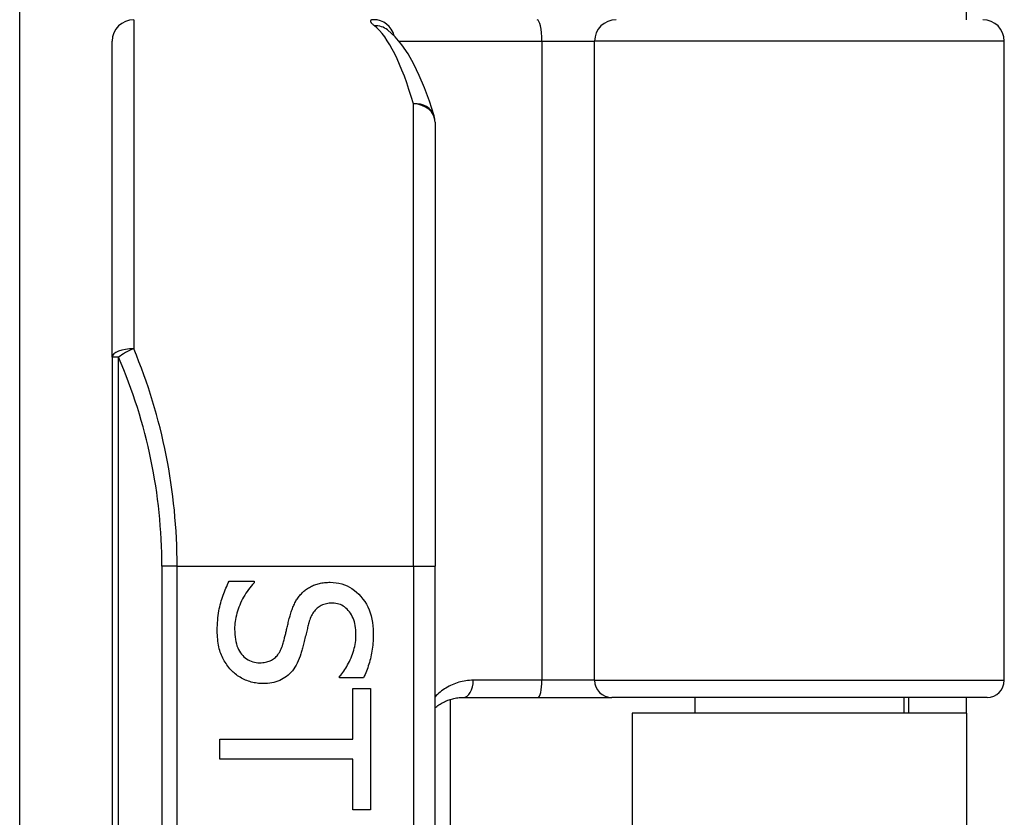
# Model space of a CAD drawing. Header units: inches. Extents: x 2.8 to 89.6, y 4.6 to 48.7.
# Tile 53 of 75: x 17.854 to 18.755, y 31.04 to 31.77. Entities that reach past the tile are written whole.
import ezdxf

# ---------------------------------------------------------------- set-up
doc = ezdxf.new("R2010")
doc.units = ezdxf.units.IN
doc.header["$MEASUREMENT"] = 0
doc.layers.add('Visible Edges(ANSI)', color=7, linetype='Continuous', lineweight=25)
doc.layers.add('Visible Tangent Edges(ANSI)', color=7, linetype='Continuous', lineweight=25)

msp = doc.modelspace()

# ---------------------------------------------------------------- linework, layer by layer
at = {"layer": 'Visible Edges(ANSI)'}
for p, q in [((17.85397, 30.95483), (17.85397, 33.95149)), ((18.72011, 31.76989), (18.72011, 31.80089)), ((18.19045, 31.76048), (18.19001, 31.76084)), ((17.93861, 31.46098), (17.93861, 31.7502)), ((18.75461, 31.16556), (18.75461, 31.7502)), ((18.23388, 31.67616), (18.23388, 31.26989)), ((17.93861, 31.46098), (17.93861, 29.57879)), ((18.23388, 29.76989), (18.23388, 31.26989)), ((18.04544, 31.25615), (18.06844, 31.25615)), ((18.06844, 31.25615), (18.06844, 31.25481)), ((18.1466, 31.16783), (18.1466, 31.16917)), ((18.16849, 31.16783), (18.1466, 31.16783)), ((18.15866, 31.15789), (18.17497, 31.15789)), ((18.15866, 31.11166), (18.15866, 31.15789)), ((18.17497, 31.15789), (18.17497, 31.04712)), ((18.24767, 31.14794), (18.24767, 29.89184)), ((18.25966, 31.14981), (18.3281, 31.14981)), ((18.3281, 31.14981), (18.39559, 31.14981)), ((18.73886, 31.14981), (18.39559, 31.14981)), ((18.47163, 31.14981), (18.47163, 31.13539)), ((18.66258, 31.14981), (18.66258, 31.13539)), ((18.66711, 31.14981), (18.66711, 31.13539)), ((18.72011, 31.13539), (18.72011, 31.14981)), ((18.72011, 31.13539), (18.41411, 31.13539)), ((18.41411, 31.13539), (18.41411, 29.90439)), ((18.72011, 31.13539), (18.72011, 29.90439)), ((18.03717, 31.09335), (18.03717, 31.11166)), ((18.03717, 31.11166), (18.15866, 31.11166)), ((18.15866, 31.09335), (18.03717, 31.09335)), ((18.15866, 31.04712), (18.15866, 31.09335)), ((18.17497, 31.04712), (18.15866, 31.04712))]:
    msp.add_line(p, q, dxfattribs=at)
at = {"layer": 'Visible Edges(ANSI)', "flags": 128}
for points in [[(18.23302, 31.68193), (18.22868, 31.69529), (18.22415, 31.70763), (18.21942, 31.71895), (18.21445, 31.72925), (18.2092, 31.73854), (18.20357, 31.74685), (18.19739, 31.75418), (18.19045, 31.76048)], [(18.03472, 31.21093), (18.03474, 31.21339), (18.0348, 31.21579), (18.03491, 31.21813), (18.03506, 31.22041), (18.03526, 31.22262), (18.0355, 31.22478), (18.03578, 31.22687), (18.0361, 31.2289), (18.03647, 31.23086), (18.03689, 31.23277), (18.03734, 31.23461), (18.03784, 31.23639), (18.03837, 31.23813), (18.03892, 31.23985), (18.03949, 31.24156), (18.04008, 31.24325), (18.04068, 31.24492), (18.0413, 31.24658), (18.04195, 31.24822), (18.04261, 31.24984), (18.04329, 31.25144), (18.04398, 31.25303), (18.0447, 31.2546), (18.04544, 31.25615)], [(18.06844, 31.25481), (18.06705, 31.25329), (18.06571, 31.25173), (18.06443, 31.25014), (18.0632, 31.24852), (18.06203, 31.24686), (18.0609, 31.24517), (18.05983, 31.24344), (18.05881, 31.24169), (18.05784, 31.2399), (18.05693, 31.23807), (18.05607, 31.23621), (18.05526, 31.23432), (18.05451, 31.23242), (18.05383, 31.23053), (18.05321, 31.22865), (18.05266, 31.22679), (18.05217, 31.22493), (18.05174, 31.22309), (18.05139, 31.22126), (18.05109, 31.21943), (18.05086, 31.21763), (18.0507, 31.21583), (18.0506, 31.21404), (18.05057, 31.21227)], [(18.1131, 31.24622), (18.11388, 31.24691), (18.11467, 31.24758), (18.11549, 31.24822), (18.11633, 31.24883), (18.11719, 31.24942), (18.11807, 31.24998), (18.11898, 31.25052), (18.1199, 31.25103), (18.12085, 31.25151), (18.12182, 31.25197), (18.12281, 31.2524), (18.12382, 31.2528), (18.12486, 31.25318), (18.12592, 31.25352), (18.12701, 31.25383), (18.12813, 31.25411), (18.12927, 31.25435), (18.13044, 31.25456), (18.13164, 31.25474), (18.13286, 31.25489), (18.1341, 31.255), (18.13538, 31.25508), (18.13668, 31.25513), (18.13801, 31.25515)], [(18.13801, 31.25515), (18.14076, 31.25506), (18.14344, 31.25479), (18.14604, 31.25433), (18.14857, 31.2537), (18.15102, 31.25288), (18.1534, 31.25188), (18.1557, 31.2507), (18.15793, 31.24934), (18.16008, 31.2478), (18.16216, 31.24608), (18.16416, 31.24417), (18.16609, 31.24208), (18.1679, 31.23986), (18.16955, 31.23753), (18.17105, 31.23511), (18.17239, 31.23258), (18.17357, 31.22996), (18.17459, 31.22723), (18.17546, 31.22441), (18.17616, 31.22149), (18.17672, 31.21847), (18.17711, 31.21535), (18.17735, 31.21213), (18.17742, 31.20881)], [(18.10093, 31.22344), (18.10126, 31.22462), (18.10159, 31.22578), (18.10194, 31.22692), (18.1023, 31.22803), (18.10268, 31.22913), (18.10307, 31.23021), (18.10347, 31.23126), (18.10389, 31.23229), (18.10431, 31.23331), (18.10476, 31.2343), (18.10521, 31.23527), (18.10568, 31.23622), (18.10617, 31.23715), (18.10668, 31.23807), (18.10721, 31.23896), (18.10777, 31.23984), (18.10835, 31.2407), (18.10896, 31.24154), (18.10959, 31.24236), (18.11024, 31.24317), (18.11092, 31.24396), (18.11163, 31.24473), (18.11235, 31.24548), (18.1131, 31.24622)], [(18.1399, 31.23605), (18.13848, 31.23602), (18.1371, 31.23593), (18.13577, 31.23576), (18.13449, 31.23554), (18.13326, 31.23525), (18.13207, 31.2349), (18.13094, 31.23448), (18.12985, 31.23399), (18.12882, 31.23345), (18.12783, 31.23284), (18.12689, 31.23216), (18.126, 31.23142), (18.12516, 31.23062), (18.12435, 31.22976), (18.12358, 31.22885), (18.12286, 31.22788), (18.12217, 31.22685), (18.12152, 31.22577), (18.12091, 31.22463), (18.12034, 31.22343), (18.11981, 31.22218), (18.11933, 31.22087), (18.11888, 31.2195), (18.11846, 31.21808)], [(18.16157, 31.20758), (18.16153, 31.20967), (18.1614, 31.21169), (18.16119, 31.21364), (18.1609, 31.21553), (18.16053, 31.21734), (18.16007, 31.2191), (18.15953, 31.22078), (18.15891, 31.22239), (18.15821, 31.22394), (18.15742, 31.22542), (18.15655, 31.22684), (18.15559, 31.22818), (18.15457, 31.22944), (18.1535, 31.23059), (18.15237, 31.23163), (18.15119, 31.23256), (18.14997, 31.23338), (18.14868, 31.23409), (18.14735, 31.23469), (18.14597, 31.23518), (18.14453, 31.23556), (18.14304, 31.23584), (18.1415, 31.236), (18.1399, 31.23605)], [(18.09468, 31.19853), (18.09497, 31.19959), (18.09526, 31.20063), (18.09554, 31.20165), (18.09581, 31.20266), (18.09607, 31.20365), (18.09633, 31.20463), (18.09657, 31.2056), (18.09681, 31.20655), (18.09705, 31.20749), (18.09727, 31.20841), (18.09749, 31.20931), (18.09769, 31.2102), (18.0979, 31.21111), (18.09813, 31.21204), (18.09836, 31.21302), (18.0986, 31.21403), (18.09885, 31.21508), (18.09912, 31.21616), (18.09939, 31.21728), (18.09968, 31.21844), (18.09998, 31.21964), (18.10028, 31.22087), (18.1006, 31.22213), (18.10093, 31.22344)], [(18.11846, 31.21808), (18.1182, 31.21709), (18.11793, 31.21607), (18.11765, 31.21501), (18.11737, 31.21391), (18.11708, 31.21278), (18.11679, 31.21161), (18.11649, 31.21041), (18.11618, 31.20917), (18.11587, 31.20789), (18.11555, 31.20658), (18.11522, 31.20523), (18.11489, 31.20384), (18.11456, 31.20245), (18.11423, 31.20111), (18.11391, 31.1998), (18.11359, 31.19853), (18.11327, 31.19731), (18.11296, 31.19612), (18.11266, 31.19497), (18.11236, 31.19386), (18.11206, 31.19279), (18.11177, 31.19176), (18.11149, 31.19078), (18.11121, 31.18982)], [(18.04722, 31.17497), (18.04624, 31.17608), (18.04529, 31.17722), (18.04438, 31.17838), (18.04351, 31.17956), (18.04268, 31.18077), (18.04189, 31.18201), (18.04114, 31.18327), (18.04042, 31.18455), (18.03975, 31.18586), (18.03911, 31.18719), (18.03851, 31.18855), (18.03795, 31.18994), (18.03744, 31.19136), (18.03696, 31.19285), (18.03654, 31.19439), (18.03615, 31.19599), (18.03582, 31.19765), (18.03552, 31.19937), (18.03528, 31.20115), (18.03508, 31.20299), (18.03492, 31.20489), (18.03481, 31.20684), (18.03474, 31.20886), (18.03472, 31.21093)], [(18.05057, 31.21227), (18.05062, 31.20979), (18.05075, 31.20741), (18.05097, 31.20514), (18.05127, 31.20297), (18.05167, 31.2009), (18.05215, 31.19894), (18.05272, 31.19708), (18.05338, 31.19532), (18.05412, 31.19367), (18.05495, 31.19212), (18.05587, 31.19067), (18.05688, 31.18932), (18.05796, 31.18808), (18.0591, 31.18695), (18.06029, 31.18593), (18.06154, 31.18501), (18.06285, 31.1842), (18.06421, 31.1835), (18.06563, 31.18291), (18.0671, 31.18242), (18.06864, 31.18205), (18.07023, 31.18178), (18.07187, 31.18162), (18.07357, 31.18156)], [(18.1466, 31.16917), (18.1476, 31.17029), (18.14857, 31.17147), (18.14952, 31.17269), (18.15045, 31.17397), (18.15136, 31.1753), (18.15224, 31.17668), (18.15311, 31.17811), (18.15395, 31.17959), (18.15477, 31.18112), (18.15557, 31.18271), (18.15635, 31.18434), (18.1571, 31.18603), (18.15781, 31.18775), (18.15847, 31.18948), (18.15905, 31.19123), (18.15958, 31.19299), (18.16005, 31.19476), (18.16045, 31.19655), (18.16079, 31.19836), (18.16107, 31.20017), (18.16129, 31.202), (18.16144, 31.20385), (18.16154, 31.20571), (18.16157, 31.20758)], [(18.17742, 31.20881), (18.17741, 31.20688), (18.17736, 31.20497), (18.17728, 31.20309), (18.17717, 31.20121), (18.17703, 31.19936), (18.17685, 31.19753), (18.17664, 31.19572), (18.17641, 31.19392), (18.17614, 31.19214), (18.17583, 31.19038), (18.1755, 31.18864), (18.17513, 31.18692), (18.17474, 31.18522), (18.17431, 31.18354), (18.17386, 31.18188), (18.17338, 31.18023), (18.17287, 31.17861), (18.17233, 31.17701), (18.17176, 31.17543), (18.17116, 31.17387), (18.17054, 31.17233), (18.16988, 31.17081), (18.1692, 31.16931), (18.16849, 31.16783)], [(18.07357, 31.18156), (18.07493, 31.18159), (18.07624, 31.18167), (18.07751, 31.18182), (18.07874, 31.18201), (18.07992, 31.18227), (18.08106, 31.18258), (18.08215, 31.18295), (18.0832, 31.18337), (18.08421, 31.18385), (18.08518, 31.18439), (18.0861, 31.18499), (18.08697, 31.18564), (18.08781, 31.18635), (18.08862, 31.18713), (18.08938, 31.18797), (18.09011, 31.18888), (18.09081, 31.18986), (18.09147, 31.1909), (18.09209, 31.19201), (18.09268, 31.19318), (18.09323, 31.19442), (18.09375, 31.19573), (18.09423, 31.1971), (18.09468, 31.19853)], [(18.11121, 31.18982), (18.11045, 31.18751), (18.10963, 31.18531), (18.10875, 31.18321), (18.10781, 31.18121), (18.10681, 31.17933), (18.10575, 31.17754), (18.10462, 31.17586), (18.10344, 31.17429), (18.10219, 31.17282), (18.10088, 31.17146), (18.09952, 31.17021), (18.09809, 31.16905), (18.0966, 31.168), (18.09505, 31.16704), (18.09345, 31.16617), (18.09179, 31.16539), (18.09007, 31.16471), (18.0883, 31.16411), (18.08647, 31.16361), (18.08459, 31.1632), (18.08264, 31.16288), (18.08065, 31.16265), (18.07859, 31.16251), (18.07648, 31.16247)], [(18.07648, 31.16247), (18.07512, 31.16249), (18.07377, 31.16256), (18.07242, 31.16267), (18.07108, 31.16283), (18.06974, 31.16304), (18.06841, 31.16329), (18.06708, 31.16359), (18.06576, 31.16393), (18.06444, 31.16432), (18.06312, 31.16475), (18.06182, 31.16523), (18.06051, 31.16576), (18.05922, 31.16633), (18.05797, 31.16693), (18.05675, 31.16757), (18.05556, 31.16825), (18.0544, 31.16896), (18.05328, 31.16971), (18.05219, 31.1705), (18.05113, 31.17132), (18.0501, 31.17218), (18.04911, 31.17307), (18.04815, 31.17401), (18.04722, 31.17497)], [(18.23389, 31.14022), (18.23476, 31.14095), (18.23565, 31.14166), (18.23656, 31.14233), (18.23749, 31.14298), (18.23844, 31.14361), (18.23941, 31.1442), (18.24039, 31.14477), (18.24139, 31.14531), (18.24241, 31.14583), (18.24345, 31.14632), (18.2445, 31.14678), (18.24558, 31.14721), (18.24667, 31.1476), (18.24777, 31.14797), (18.24889, 31.14831), (18.25003, 31.14861), (18.25119, 31.14889), (18.25236, 31.14913), (18.25355, 31.14933), (18.25475, 31.1495), (18.25596, 31.14963), (18.25718, 31.14973), (18.25842, 31.14979), (18.25966, 31.14981)]]:
    msp.add_lwpolyline(points, dxfattribs=at)
at = {"layer": 'Visible Edges(ANSI)'}
for centre, radius, start, end in [((17.95829, 31.7502), 0.01969, 90, 180), ((18.73492, 31.7502), 0.01969, 0, 90), ((18.2142, 31.67616), 0.01969, 0, 17.04152), ((18.73886, 31.16556), 0.01575, 270, 0)]:
    msp.add_arc(centre, radius, start, end, dxfattribs=at)
at = {"layer": 'Visible Tangent Edges(ANSI)'}
for p, q in [((17.95829, 31.76989), (17.95829, 31.46881)), ((18.20092, 31.7502), (18.33166, 31.7502)), ((18.33166, 31.7502), (18.33166, 31.16556)), ((18.33166, 31.7502), (18.37987, 31.7502)), ((18.75461, 31.7502), (18.37987, 31.7502)), ((18.37987, 31.16556), (18.37987, 31.7502)), ((18.2142, 31.26989), (18.2142, 31.69281)), ((17.94437, 31.46098), (17.93861, 31.46098)), ((17.94437, 29.57879), (17.94437, 31.46098)), ((17.99794, 31.26989), (17.98402, 31.26989)), ((17.98402, 31.26989), (17.98402, 29.76989)), ((17.99794, 31.26989), (18.2142, 31.26989)), ((17.99794, 29.76989), (17.99794, 31.26989)), ((18.2142, 31.26989), (18.2142, 29.76989)), ((18.2142, 31.26989), (18.23388, 31.26989)), ((18.33166, 31.16556), (18.2688, 31.16556)), ((18.37987, 31.16556), (18.33166, 31.16556)), ((18.37987, 31.16556), (18.75461, 31.16556))]:
    msp.add_line(p, q, dxfattribs=at)
at = {"layer": 'Visible Tangent Edges(ANSI)', "flags": 128}
for points in [[(18.17773, 31.76989), (18.17724, 31.76988), (18.1768, 31.76985), (18.1764, 31.7698), (18.17605, 31.76974), (18.17574, 31.76965), (18.17547, 31.76954), (18.17525, 31.76942), (18.17508, 31.76928), (18.17495, 31.76911), (18.17487, 31.76893), (18.17483, 31.76873), (18.17484, 31.76851), (18.17489, 31.76827), (18.17499, 31.76801), (18.17513, 31.76773), (18.17532, 31.76743), (18.17555, 31.76711), (18.17582, 31.76678), (18.17614, 31.76642), (18.17651, 31.76605), (18.17692, 31.76566), (18.17737, 31.76525), (18.17787, 31.76483), (18.17841, 31.76438)], [(18.2688, 31.16556), (18.2671, 31.16553), (18.26541, 31.16543), (18.26373, 31.16528), (18.26207, 31.16507), (18.26043, 31.1648), (18.2588, 31.16447), (18.2572, 31.16409), (18.25563, 31.16366), (18.25407, 31.16317), (18.25255, 31.16264), (18.25104, 31.16206), (18.24957, 31.16142), (18.24811, 31.16074), (18.24669, 31.16002), (18.24529, 31.15925), (18.24391, 31.15843), (18.24256, 31.15758), (18.24124, 31.15668), (18.23995, 31.15574), (18.23868, 31.15475), (18.23744, 31.15372), (18.23623, 31.15265), (18.23504, 31.15153), (18.23389, 31.15037)]]:
    msp.add_lwpolyline(points, dxfattribs=at)
at = {"layer": 'Visible Tangent Edges(ANSI)'}
msp.add_arc((17.50371, 31.26989), 0.48031, 0, 23.44387, dxfattribs=at)
for centre, major_axis, ratio, start_param, end_param in [((18.17773, 31.7502), (0, 0.01969), 0.985236, 4.962801, 6.283185), ((18.32721, 31.7502), (0, 0.01969), 0.225879, 4.712389, 6.283185), ((18.39953, 31.7502), (0, 0.01969), 0.998608, 0, 1.570796), ((18.17841, 31.74492), (0.01205, 0.01557), 0.971402, 0, 0.672693), ((18.16467, 31.26989), (0, -0.5), 0.185699, 2.578938, 2.993098), ((18.2142, 31.67616), (0.01882, 0.00577), 0.834757, 0, 1.320298), ((18.2142, 31.67616), (0.01969, 0), 0.845842, 0, 1.570796), ((17.95829, 31.46098), (-0.01969, 0), 0.39785, 4.712389, 6.283185), ((17.95829, 31.46098), (0.01806, 0.00783), 0.369668, 1.411843, 2.276718), ((17.51763, 31.26989), (0, 0.5), 0.96063, 4.712389, 5.121562), ((18.25966, 31.16556), (0, -0.01575), 0.580671, 0, 1.570796), ((18.3281, 31.16556), (0, -0.01575), 0.225879, 0, 1.570796), ((18.39559, 31.16556), (0, -0.01575), 0.998608, 4.712389, 6.283185)]:
    msp.add_ellipse(centre, major_axis=major_axis, ratio=ratio, start_param=start_param, end_param=end_param, dxfattribs=at)

doc.saveas('drawing.dxf')
